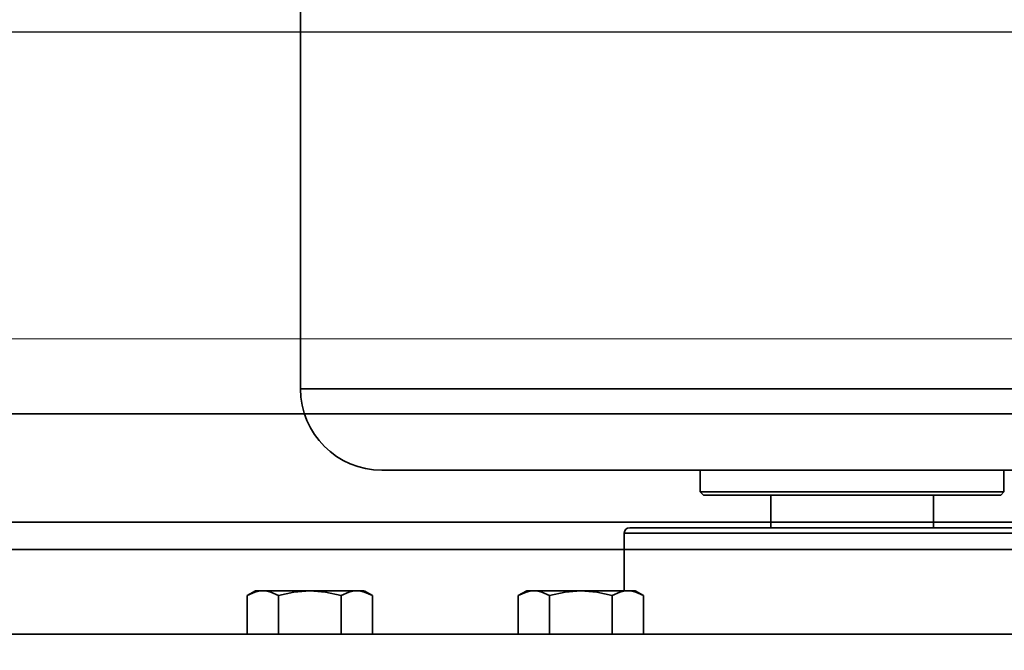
# Model space of a CAD drawing. Header units: millimetres. Extents: x 42175 to 97175, y 10092 to 468192.
# Tile 23 of 256: x 61908 to 61998, y 25741 to 25799. Entities that reach past the tile are written whole.
import ezdxf

# ---------------------------------------------------------------- set-up
doc = ezdxf.new("R2010")
doc.units = ezdxf.units.MM
doc.header["$XCLIPFRAME"] = 2
for name, color, linetype in [('AHU03-3-42843OBJ', 8, 'Continuous'), ('AHU03-3-44720OBJ', 8, 'Continuous'), ('AHU03-3-68109OBJ', 8, 'Continuous'), ('EC-MTR_250-0_7OBJ', 8, 'Continuous'), ('FLUID-Wy2', 8, 'Continuous'), ('FLUID-Wy2-INS', 8, 'Continuous'), ('HEX_HEAD_SCR_M6X25OBJ', 8, 'Continuous'), ('PLAIN_WSH_6OBJ', 8, 'Continuous')]:
    doc.layers.add(name, color=color, linetype=linetype)
picture_1 = doc.add_image_def('image1.bmp', size_in_pixel=(951, 911))

msp = doc.modelspace()

# ---------------------------------------------------------------- linework, layer by layer
at = {"color": 8, "linetype": 'Continuous', "lineweight": 35, "ltscale": 100}
for p, q in [((62934.066, 25762.801), (61551.759, 25762.801)), ((61551.759, 25752.801), (63368.759, 25752.801))]:
    msp.add_line(p, q, dxfattribs=at)
at = {"layer": 'AHU03-3-42843OBJ', "color": 8, "linetype": 'Continuous', "lineweight": 35, "ltscale": 100}
msp.add_line((62095.277, 25742.467), (61873.277, 25742.467), dxfattribs=at)
at = {"layer": 'AHU03-3-44720OBJ', "color": 8, "linetype": 'Continuous', "lineweight": 35, "ltscale": 100}
for p, q in [((62004.777, 25752.302), (61963.777, 25752.302)), ((61963.277, 25751.802), (61963.277, 25746.484)), ((62005.277, 25751.802), (61963.277, 25751.802))]:
    msp.add_line(p, q, dxfattribs=at)
msp.add_arc((61963.777, 25751.802), 0.5, 90, 180, dxfattribs=at)
at = {"layer": 'AHU03-3-68109OBJ', "color": 8, "linetype": 'Continuous', "lineweight": 35, "ltscale": 100}
for p, q in [((61820.777, 25752.801), (62147.777, 25752.801)), ((62147.277, 25750.301), (61821.277, 25750.301))]:
    msp.add_line(p, q, dxfattribs=at)
at = {"layer": 'EC-MTR_250-0_7OBJ', "color": 8, "linetype": 'Continuous', "lineweight": 35, "ltscale": 100}
for p, q in [((61933.427, 25823.602), (61933.427, 25765.102)), ((61933.427, 25765.102), (62035.127, 25765.102)), ((61940.927, 25757.602), (61970.277, 25757.602)), ((61970.277, 25755.602), (61970.277, 25757.602)), ((61970.277, 25757.602), (61998.277, 25757.602)), ((61998.277, 25757.602), (62027.627, 25757.602)), ((61998.277, 25755.602), (61998.277, 25757.602)), ((61970.577, 25755.302), (61970.277, 25755.602)), ((61970.277, 25755.602), (61998.277, 25755.602)), ((61970.577, 25755.302), (61976.777, 25755.302)), ((61976.777, 25752.302), (61976.777, 25755.302)), ((61976.777, 25755.302), (61991.777, 25755.302)), ((61991.777, 25755.302), (61997.977, 25755.302)), ((61991.777, 25752.302), (61991.777, 25755.302)), ((61997.977, 25755.302), (61998.277, 25755.602))]:
    msp.add_line(p, q, dxfattribs=at)
msp.add_arc((61940.927, 25765.102), 7.5, 180, 270, dxfattribs=at)
at = {"layer": 'FLUID-Wy2', "color": 8, "linetype": 'Continuous', "lineweight": 25, "ltscale": 100}
msp.add_line((63504.948, 25798.003), (61414.948, 25798.003), dxfattribs=at)
at = {"layer": 'FLUID-Wy2-INS', "color": 8, "linetype": 'Continuous', "lineweight": 13, "ltscale": 100}
msp.add_line((61359.948, 25769.719), (63559.948, 25769.719), dxfattribs=at)
at = {"layer": 'HEX_HEAD_SCR_M6X25OBJ', "color": 8, "linetype": 'Continuous', "lineweight": 35, "ltscale": 100}
for p, q in [((61928.503, 25746.038), (61929.277, 25746.484)), ((61928.503, 25742.484), (61928.503, 25746.038)), ((61939.276, 25746.484), (61929.277, 25746.484)), ((61931.39, 25742.484), (61931.39, 25746.038)), ((61937.163, 25742.484), (61937.163, 25746.038)), ((61940.05, 25746.038), (61939.277, 25746.484)), ((61940.05, 25742.484), (61940.05, 25746.038)), ((61953.503, 25746.038), (61954.277, 25746.484)), ((61953.503, 25742.484), (61953.503, 25746.038)), ((61964.276, 25746.484), (61954.277, 25746.484)), ((61956.39, 25742.484), (61956.39, 25746.038)), ((61962.163, 25742.484), (61962.163, 25746.038)), ((61965.05, 25746.038), (61964.277, 25746.484)), ((61965.05, 25742.484), (61965.05, 25746.038))]:
    msp.add_line(p, q, dxfattribs=at)
at = {"layer": 'HEX_HEAD_SCR_M6X25OBJ', "color": 8, "linetype": 'Continuous', "lineweight": 35, "ltscale": 100, "flags": 128}
for points in [[(61929.946, 25746.484), (61929.58, 25746.453), (61929.217, 25746.364), (61928.503, 25746.038)], [(61931.39, 25746.038), (61930.676, 25746.364), (61930.312, 25746.453), (61929.946, 25746.484)], [(61934.277, 25746.484), (61932.818, 25746.364), (61931.39, 25746.038)], [(61937.163, 25746.038), (61935.736, 25746.364), (61934.277, 25746.484)], [(61938.607, 25746.484), (61938.241, 25746.453), (61937.877, 25746.364), (61937.163, 25746.038)], [(61940.05, 25746.038), (61939.336, 25746.364), (61938.973, 25746.453), (61938.607, 25746.484)], [(61954.946, 25746.484), (61954.58, 25746.453), (61954.217, 25746.364), (61953.503, 25746.038)], [(61956.39, 25746.038), (61955.676, 25746.364), (61955.312, 25746.453), (61954.946, 25746.484)], [(61959.277, 25746.484), (61957.818, 25746.364), (61956.39, 25746.038)], [(61962.163, 25746.038), (61960.736, 25746.364), (61959.277, 25746.484)], [(61963.607, 25746.484), (61963.241, 25746.453), (61962.877, 25746.364), (61962.163, 25746.038)], [(61965.05, 25746.038), (61964.336, 25746.364), (61963.973, 25746.453), (61963.607, 25746.484)]]:
    msp.add_lwpolyline(points, dxfattribs=at)
at = {"layer": 'PLAIN_WSH_6OBJ', "color": 8, "linetype": 'Continuous', "lineweight": 35, "ltscale": 100}
for p, q in [((61928.277, 25742.484), (61928.277, 25742.467)), ((61928.277, 25742.484), (61940.276, 25742.484)), ((61940.277, 25742.484), (61940.277, 25742.467)), ((61953.277, 25742.484), (61953.277, 25742.467)), ((61953.277, 25742.484), (61965.276, 25742.484)), ((61965.277, 25742.484), (61965.277, 25742.467))]:
    msp.add_line(p, q, dxfattribs=at)

# ---------------------------------------------------------------- pictures from other files: only their frames are drawn
at = {"color": 8, "lineweight": 13}
image = msp.add_image(picture_1, insert=(61504.134, 26425.821), size_in_units=(1986.021, 1904.625), rotation=-90, dxfattribs=at)
image.set_boundary_path([(-0.5, -0.5), (950.5, 910.5)])

doc.saveas('drawing.dxf')
